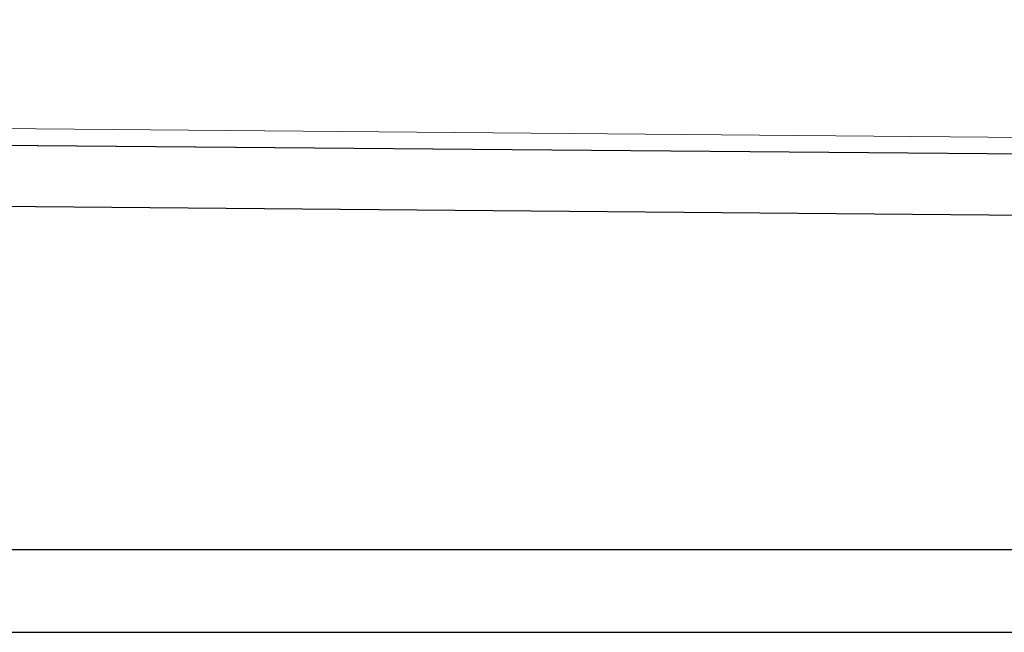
# Model space of a CAD drawing. Header units: millimetres. Extents: x -109 to 627, y -178 to 173.
# Tile 10 of 178: x -7.97 to 3.91, y 0 to 7.39. Entities that reach past the tile are written whole.
import ezdxf

# ---------------------------------------------------------------- set-up
doc = ezdxf.new("R2010")
doc.units = ezdxf.units.MM
doc.layers.add('MURO', color=2, linetype='Continuous', lineweight=0)
doc.styles.add('GULIM', font='Gulim.ttf')
doc.dimstyles.new('GULIM-100', dxfattribs={"dimtxt": 0.1, "dimasz": 0.05, "dimexe": 0.2, "dimexo": 0, "dimgap": 0.025, "dimtad": 1, "dimdec": 0, "dimlfac": 100, "dimzin": 12, "dimdsep": 46, "dimtxsty": 'GULIM', "dimblk": 'OPEN30', "dimcen": 0, "dimclrd": 152, "dimclre": 152, "dimclrt": 152, "dimaunit": 1, "dimadec": 0, "dimazin": 0, "dimtfac": 1.875, "dimtdec": 0, "dimtmove": 2, "dimatfit": 3, "dimldrblk": 'OPEN30', "dimfxl": 0, "dimtolj": 1, "dimtzin": 12, "dimlwd": -1, "dimarcsym": 0})

# ---------------------------------------------------------------- blocks, each defined once
blk = doc.blocks.new('_Open30')
at = {"color": 0, "linetype": 'ByBlock', "lineweight": -2}
for p, q in [((-1, 0.27), (0, 0)), ((0, 0), (-1, -0.27)), ((0, 0), (-1, 0))]:
    blk.add_line(p, q, dxfattribs=at)
blk = doc.blocks.new('*D983')
at = {"color": 152, "lineweight": -2, "transparency": 16777216}
for p, q in [((-16.208, 5.964), (-16.217, 5.014)), ((83.49, 5.08), (83.482, 4.13))]:
    blk.add_line(p, q, dxfattribs=at)
at = {"color": 152, "transparency": 16777216}
blk.add_line((-16.165, 5.213), (83.433, 4.33), dxfattribs=at)
at = {"layer": 'Defpoints', "color": 0, "transparency": 16777216}
for p in [(-16.208, 5.964), (83.49, 5.08), (83.483, 4.33)]:
    blk.add_point(p, dxfattribs=at)
at = {"color": 152, "transparency": 16777216, "xscale": 0.05, "yscale": 0.05, "zscale": 0.05}
for p, rotation in [((-16.215, 5.214), 179.4919130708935), ((83.483, 4.33), 359.4919130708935)]:
    blk.add_blockref('_Open30', p, dxfattribs=dict(at, rotation=rotation))
at = {"color": 152, "transparency": 16777216, "insert": (33.635, 4.848), "char_height": 0.1, "attachment_point": 5, "rotation": 359.4919, "style": 'GULIM'}
blk.add_mtext('\\A1;10000', dxfattribs=at)

msp = doc.modelspace()

# ---------------------------------------------------------------- linework, layer by layer
at = {"linetype": 'Continuous'}
msp.add_line((-16.21151, 5.951), (83.48997, 5.0798), dxfattribs=at)
at = {"color": 2}
msp.add_lwpolyline([(-31.6, 0), (118.9, 0), (118.9, 89.1), (-31.6, 89.1)], close=True, dxfattribs=at)
at = {"color": 6}
msp.add_lwpolyline([(-29.1, 1), (117.9, 1), (117.9, 88.1), (-29.1, 88.1)], close=True, dxfattribs=at)
at = {"layer": 'MURO', "color": 4, "linetype": 'ByBlock'}
for p, q in [((-16.01693, 6.14931), (83.29286, 5.28153)), ((-16.21151, 5.951), (83.48997, 5.0798))]:
    msp.add_line(p, q, dxfattribs=at)

# ---------------------------------------------------------------- dimensions: what is measured, and where the dimension line sits
dim = msp.add_aligned_dim(p1=(-16.20824, 5.96392), p2=(83.48997, 5.0798), distance=-0.7502, text='10000', dimstyle='GULIM-100')
dim.commit()
dim.dimension.update_dxf_attribs({"geometry": '*D983', "text_midpoint": (33.63489, 4.84808)})

doc.saveas('drawing.dxf')
